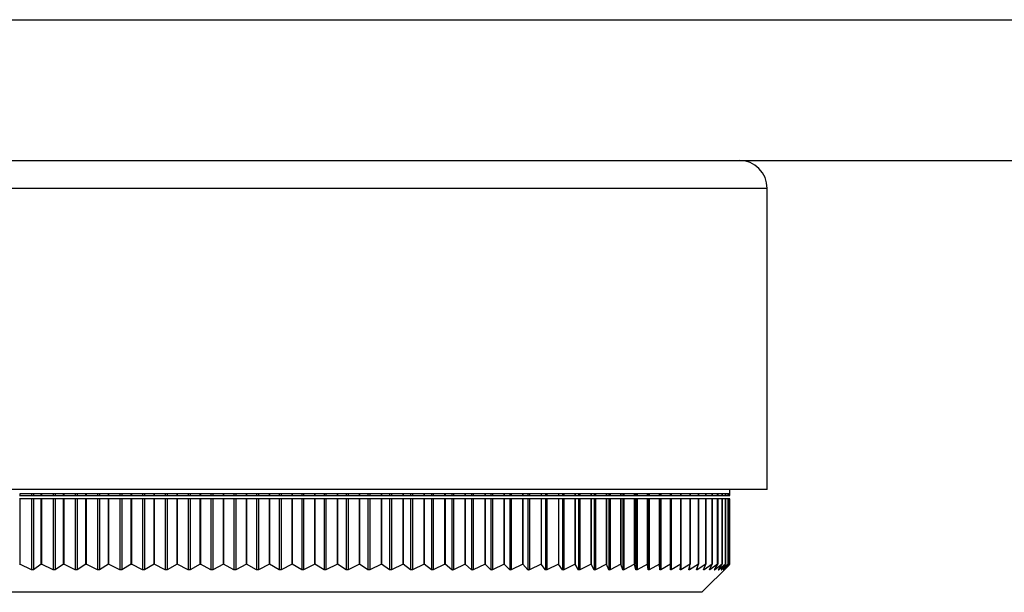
# Model space of a CAD drawing. Header units: millimetres. Extents: x 243 to 1086, y 477 to 680.
# Tile 11 of 23: x 633 to 668, y 477 to 497. Entities that reach past the tile are written whole.
import ezdxf

# ---------------------------------------------------------------- set-up
doc = ezdxf.new("R2010")
doc.units = ezdxf.units.MM

msp = doc.modelspace()

# ---------------------------------------------------------------- linework, layer by layer
at = {"color": 7, "linetype": 'Continuous', "lineweight": 25}
for p, q in [((419.145, 496.957), (699.145, 496.957)), ((622.989, 491.957), (655.3, 491.957)), ((655.3, 491.957), (699.145, 491.957)), ((659.145, 480.257), (659.145, 490.957)), ((659.145, 480.257), (619.145, 480.257)), ((657.82, 480.107), (657.82, 480.257)), ((632.564, 480.045), (632.575, 480.045)), ((632.575, 479.929), (632.564, 479.929)), ((633.339, 480.107), (632.575, 480.107)), ((632.575, 480.107), (632.575, 480.045)), ((632.575, 480.045), (632.991, 480.045)), ((632.575, 479.929), (632.575, 477.607)), ((632.991, 479.929), (632.575, 479.929)), ((632.991, 480.107), (632.991, 480.045)), ((632.991, 480.045), (633.057, 480.045)), ((632.991, 479.929), (632.991, 477.411)), ((633.057, 479.929), (632.991, 479.929)), ((633.057, 480.107), (633.057, 480.045)), ((633.057, 480.045), (633.339, 480.045)), ((633.057, 479.929), (633.057, 477.411)), ((633.339, 479.929), (633.057, 479.929)), ((633.339, 480.045), (633.339, 480.107)), ((633.339, 480.045), (633.349, 480.045)), ((633.339, 477.607), (633.339, 479.929)), ((633.349, 479.929), (633.339, 479.929)), ((634.125, 480.107), (633.349, 480.107)), ((633.349, 480.107), (633.349, 480.045)), ((633.349, 480.045), (633.762, 480.045)), ((633.349, 479.929), (633.349, 477.607)), ((633.762, 479.929), (633.349, 479.929)), ((633.762, 480.107), (633.762, 480.045)), ((633.762, 480.045), (633.829, 480.045)), ((633.762, 479.929), (633.762, 477.41)), ((633.829, 479.929), (633.762, 479.929)), ((633.829, 480.107), (633.829, 480.045)), ((633.829, 480.045), (634.125, 480.045)), ((633.829, 479.929), (633.829, 477.411)), ((634.125, 479.929), (633.829, 479.929)), ((634.125, 480.045), (634.125, 480.107)), ((634.125, 480.045), (634.134, 480.045)), ((634.125, 477.607), (634.125, 479.929)), ((634.134, 479.929), (634.125, 479.929)), ((634.92, 480.107), (634.134, 480.107)), ((634.134, 480.107), (634.134, 480.045)), ((634.134, 480.045), (634.544, 480.045)), ((634.134, 479.929), (634.134, 477.607)), ((634.544, 479.929), (634.134, 479.929)), ((634.544, 480.107), (634.544, 480.045)), ((634.544, 480.045), (634.612, 480.045)), ((634.544, 479.929), (634.544, 477.41)), ((634.612, 479.929), (634.544, 479.929)), ((634.612, 480.107), (634.612, 480.045)), ((634.612, 480.045), (634.92, 480.045)), ((634.612, 479.929), (634.612, 477.41)), ((634.92, 479.929), (634.612, 479.929)), ((634.92, 480.045), (634.92, 480.107)), ((634.92, 480.045), (634.929, 480.045)), ((634.92, 477.607), (634.92, 479.929)), ((634.929, 479.929), (634.92, 479.929)), ((635.724, 480.107), (634.929, 480.107)), ((634.929, 480.107), (634.929, 480.045)), ((634.929, 480.045), (635.335, 480.045)), ((634.929, 479.929), (634.929, 477.607)), ((635.335, 479.929), (634.929, 479.929)), ((635.335, 480.107), (635.335, 480.045)), ((635.335, 480.045), (635.403, 480.045)), ((635.335, 479.929), (635.335, 477.41)), ((635.403, 479.929), (635.335, 479.929)), ((635.403, 480.107), (635.403, 480.045)), ((635.403, 480.045), (635.724, 480.045)), ((635.403, 479.929), (635.403, 477.41)), ((635.724, 479.929), (635.403, 479.929)), ((635.724, 480.045), (635.724, 480.107)), ((635.724, 480.045), (635.732, 480.045)), ((635.724, 477.607), (635.724, 479.929)), ((635.732, 479.929), (635.724, 479.929)), ((636.534, 480.107), (635.732, 480.107)), ((635.732, 480.107), (635.732, 480.045)), ((635.732, 480.045), (636.133, 480.045)), ((635.732, 479.929), (635.732, 477.607)), ((636.133, 479.929), (635.732, 479.929)), ((636.133, 480.107), (636.133, 480.045)), ((636.133, 480.045), (636.202, 480.045)), ((636.133, 479.929), (636.133, 477.41)), ((636.202, 479.929), (636.133, 479.929)), ((636.202, 480.107), (636.202, 480.045)), ((636.202, 480.045), (636.534, 480.045)), ((636.202, 479.929), (636.202, 477.41)), ((636.534, 479.929), (636.202, 479.929)), ((636.534, 480.045), (636.534, 480.107)), ((636.534, 480.045), (636.542, 480.045)), ((636.534, 477.607), (636.534, 479.929)), ((636.542, 479.929), (636.534, 479.929)), ((637.349, 480.107), (636.542, 480.107)), ((636.542, 480.107), (636.542, 480.045)), ((636.542, 480.045), (636.937, 480.045)), ((636.542, 479.929), (636.542, 477.607)), ((636.937, 479.929), (636.542, 479.929)), ((636.937, 480.107), (636.937, 480.045)), ((636.937, 480.045), (637.006, 480.045)), ((636.937, 479.929), (636.937, 477.409)), ((637.006, 479.929), (636.937, 479.929)), ((637.006, 480.107), (637.006, 480.045)), ((637.006, 480.045), (637.349, 480.045)), ((637.006, 479.929), (637.006, 477.41)), ((637.349, 479.929), (637.006, 479.929)), ((637.349, 480.045), (637.349, 480.107)), ((637.349, 480.045), (637.356, 480.045)), ((637.349, 477.607), (637.349, 479.929)), ((637.356, 479.929), (637.349, 479.929)), ((638.168, 480.107), (637.356, 480.107)), ((637.356, 480.107), (637.356, 480.045)), ((637.356, 480.045), (637.745, 480.045)), ((637.356, 479.929), (637.356, 477.607)), ((637.745, 479.929), (637.356, 479.929)), ((637.745, 480.107), (637.745, 480.045)), ((637.745, 480.045), (637.815, 480.045)), ((637.745, 479.929), (637.745, 477.409)), ((637.815, 479.929), (637.745, 479.929)), ((637.815, 480.107), (637.815, 480.045)), ((637.815, 480.045), (638.168, 480.045)), ((637.815, 479.929), (637.815, 477.41)), ((638.168, 479.929), (637.815, 479.929)), ((638.168, 480.045), (638.168, 480.107)), ((638.168, 480.045), (638.174, 480.045)), ((638.168, 477.607), (638.168, 479.929)), ((638.174, 479.929), (638.168, 479.929)), ((638.989, 480.107), (638.174, 480.107)), ((638.174, 480.107), (638.174, 480.045)), ((638.174, 480.045), (638.556, 480.045)), ((638.174, 479.929), (638.174, 477.607)), ((638.556, 479.929), (638.174, 479.929)), ((638.556, 480.107), (638.556, 480.045)), ((638.556, 480.045), (638.626, 480.045)), ((638.556, 479.929), (638.556, 477.409)), ((638.626, 479.929), (638.556, 479.929)), ((638.626, 480.107), (638.626, 480.045)), ((638.626, 480.045), (638.989, 480.045)), ((638.626, 479.929), (638.626, 477.409)), ((638.989, 479.929), (638.626, 479.929)), ((638.989, 480.045), (638.989, 480.107)), ((638.989, 480.045), (638.994, 480.045)), ((638.989, 477.607), (638.989, 479.929)), ((638.994, 479.929), (638.989, 479.929)), ((639.81, 480.107), (638.994, 480.107)), ((638.994, 480.107), (638.994, 480.045)), ((638.994, 480.045), (639.368, 480.045)), ((638.994, 479.929), (638.994, 477.607)), ((639.368, 479.929), (638.994, 479.929)), ((639.368, 480.107), (639.368, 480.045)), ((639.368, 480.045), (639.438, 480.045)), ((639.368, 479.929), (639.368, 477.409)), ((639.438, 479.929), (639.368, 479.929)), ((639.438, 480.107), (639.438, 480.045)), ((639.438, 480.045), (639.81, 480.045)), ((639.438, 479.929), (639.438, 477.409)), ((639.81, 479.929), (639.438, 479.929)), ((639.81, 480.045), (639.81, 480.107)), ((639.81, 480.045), (639.815, 480.045)), ((639.81, 477.607), (639.81, 479.929)), ((639.815, 479.929), (639.81, 479.929)), ((640.629, 480.107), (639.815, 480.107)), ((639.815, 480.107), (639.815, 480.045)), ((639.815, 480.045), (640.179, 480.045)), ((639.815, 479.929), (639.815, 477.607)), ((640.179, 479.929), (639.815, 479.929)), ((640.179, 480.107), (640.179, 480.045)), ((640.179, 480.045), (640.249, 480.045)), ((640.179, 479.929), (640.179, 477.409)), ((640.249, 479.929), (640.179, 479.929)), ((640.249, 480.107), (640.249, 480.045)), ((640.249, 480.045), (640.629, 480.045)), ((640.249, 479.929), (640.249, 477.409)), ((640.629, 479.929), (640.249, 479.929)), ((640.629, 480.045), (640.629, 480.107)), ((640.629, 480.045), (640.634, 480.045)), ((640.629, 477.607), (640.629, 479.929)), ((640.634, 479.929), (640.629, 479.929)), ((641.446, 480.107), (640.634, 480.107)), ((640.634, 480.107), (640.634, 480.045)), ((640.634, 480.045), (640.989, 480.045)), ((640.634, 479.929), (640.634, 477.607)), ((640.989, 479.929), (640.634, 479.929)), ((640.989, 480.107), (640.989, 480.045)), ((640.989, 480.045), (641.059, 480.045)), ((640.989, 479.929), (640.989, 477.409)), ((641.059, 479.929), (640.989, 479.929)), ((641.059, 480.107), (641.059, 480.045)), ((641.059, 480.045), (641.446, 480.045)), ((641.059, 479.929), (641.059, 477.409)), ((641.446, 479.929), (641.059, 479.929)), ((641.446, 480.045), (641.446, 480.107)), ((641.446, 480.045), (641.45, 480.045)), ((641.446, 477.607), (641.446, 479.929)), ((641.45, 479.929), (641.446, 479.929)), ((642.258, 480.107), (641.45, 480.107)), ((641.45, 480.107), (641.45, 480.045)), ((641.45, 480.045), (641.795, 480.045)), ((641.45, 479.929), (641.45, 477.607)), ((641.795, 479.929), (641.45, 479.929)), ((641.795, 480.107), (641.795, 480.045)), ((641.795, 480.045), (641.864, 480.045)), ((641.795, 479.929), (641.795, 477.408)), ((641.864, 479.929), (641.795, 479.929)), ((641.864, 480.107), (641.864, 480.045)), ((641.864, 480.045), (642.258, 480.045)), ((641.864, 479.929), (641.864, 477.409)), ((642.258, 479.929), (641.864, 479.929)), ((642.258, 480.045), (642.258, 480.107)), ((642.258, 480.045), (642.261, 480.045)), ((642.258, 477.607), (642.258, 479.929)), ((642.261, 479.929), (642.258, 479.929)), ((643.065, 480.107), (642.261, 480.107)), ((642.261, 480.107), (642.261, 480.045)), ((642.261, 480.045), (642.596, 480.045)), ((642.261, 479.929), (642.261, 477.607)), ((642.596, 479.929), (642.261, 479.929)), ((642.596, 480.107), (642.596, 480.045)), ((642.596, 480.045), (642.665, 480.045)), ((642.596, 479.929), (642.596, 477.408)), ((642.665, 479.929), (642.596, 479.929)), ((642.665, 480.107), (642.665, 480.045)), ((642.665, 480.045), (643.065, 480.045)), ((642.665, 479.929), (642.665, 477.409)), ((643.065, 479.929), (642.665, 479.929)), ((643.065, 480.045), (643.065, 480.107)), ((643.065, 480.045), (643.067, 480.045)), ((643.065, 477.607), (643.065, 479.929)), ((643.067, 479.929), (643.065, 479.929)), ((643.863, 480.107), (643.067, 480.107)), ((643.067, 480.107), (643.067, 480.045)), ((643.067, 480.045), (643.39, 480.045)), ((643.067, 479.929), (643.067, 477.607)), ((643.39, 479.929), (643.067, 479.929)), ((643.39, 480.107), (643.39, 480.045)), ((643.39, 480.045), (643.458, 480.045)), ((643.39, 479.929), (643.39, 477.408)), ((643.458, 479.929), (643.39, 479.929)), ((643.458, 480.107), (643.458, 480.045)), ((643.458, 480.045), (643.863, 480.045)), ((643.458, 479.929), (643.458, 477.408)), ((643.863, 479.929), (643.458, 479.929)), ((643.863, 480.045), (643.863, 480.107)), ((643.863, 480.045), (643.865, 480.045)), ((643.863, 477.607), (643.863, 479.929)), ((643.865, 479.929), (643.863, 479.929)), ((644.653, 480.107), (643.865, 480.107)), ((643.865, 480.107), (643.865, 480.045)), ((643.865, 480.045), (644.176, 480.045)), ((643.865, 479.929), (643.865, 477.607)), ((644.176, 479.929), (643.865, 479.929)), ((644.176, 480.107), (644.176, 480.045)), ((644.176, 480.045), (644.243, 480.045)), ((644.176, 479.929), (644.176, 477.408)), ((644.243, 479.929), (644.176, 479.929)), ((644.243, 480.107), (644.243, 480.045)), ((644.243, 480.045), (644.653, 480.045)), ((644.243, 479.929), (644.243, 477.408)), ((644.653, 479.929), (644.243, 479.929)), ((644.653, 480.045), (644.653, 480.107)), ((644.653, 480.045), (644.655, 480.045)), ((644.653, 477.607), (644.653, 479.929)), ((644.655, 479.929), (644.653, 479.929)), ((645.432, 480.107), (644.655, 480.107)), ((644.655, 480.107), (644.655, 480.045)), ((644.655, 480.045), (644.952, 480.045)), ((644.655, 479.929), (644.655, 477.607)), ((644.952, 479.929), (644.655, 479.929)), ((644.952, 480.107), (644.952, 480.045)), ((644.952, 480.045), (645.019, 480.045)), ((644.952, 479.929), (644.952, 477.408)), ((645.019, 479.929), (644.952, 479.929)), ((645.019, 480.107), (645.019, 480.045)), ((645.019, 480.045), (645.432, 480.045)), ((645.019, 479.929), (645.019, 477.408)), ((645.432, 479.929), (645.019, 479.929)), ((645.432, 480.045), (645.432, 480.107)), ((645.432, 480.045), (645.433, 480.045)), ((645.432, 477.607), (645.432, 479.929)), ((645.433, 479.929), (645.432, 479.929)), ((646.198, 480.107), (645.433, 480.107)), ((645.433, 480.107), (645.433, 480.045)), ((645.433, 480.045), (645.717, 480.045)), ((645.433, 479.929), (645.433, 477.607)), ((645.717, 479.929), (645.433, 479.929)), ((645.717, 480.107), (645.717, 480.045)), ((645.717, 480.045), (645.783, 480.045)), ((645.717, 479.929), (645.717, 477.408)), ((645.783, 479.929), (645.717, 479.929)), ((645.783, 480.107), (645.783, 480.045)), ((645.783, 480.045), (646.198, 480.045)), ((645.783, 479.929), (645.783, 477.408)), ((646.198, 479.929), (645.783, 479.929)), ((646.198, 480.045), (646.198, 480.107)), ((646.198, 480.045), (646.199, 480.045)), ((646.198, 477.607), (646.198, 479.929)), ((646.199, 479.929), (646.198, 479.929)), ((646.951, 480.107), (646.199, 480.107)), ((646.199, 480.107), (646.199, 480.045)), ((646.199, 480.045), (646.469, 480.045)), ((646.199, 479.929), (646.199, 477.607)), ((646.469, 479.929), (646.199, 479.929)), ((646.469, 480.107), (646.469, 480.045)), ((646.469, 480.045), (646.534, 480.045)), ((646.469, 479.929), (646.469, 477.408)), ((646.534, 479.929), (646.469, 479.929)), ((646.534, 480.107), (646.534, 480.045)), ((646.534, 480.045), (646.951, 480.045)), ((646.534, 479.929), (646.534, 477.408)), ((646.951, 479.929), (646.534, 479.929)), ((646.951, 480.045), (646.951, 480.107)), ((646.951, 480.045), (646.952, 480.045)), ((646.951, 477.607), (646.951, 479.929)), ((646.952, 479.929), (646.951, 479.929)), ((647.689, 480.107), (646.952, 480.107)), ((646.952, 480.107), (646.952, 480.045)), ((646.952, 480.045), (647.208, 480.045)), ((646.952, 479.929), (646.952, 477.607)), ((647.208, 479.929), (646.952, 479.929)), ((647.208, 480.107), (647.208, 480.045)), ((647.208, 480.045), (647.271, 480.045)), ((647.208, 479.929), (647.208, 477.408)), ((647.271, 479.929), (647.208, 479.929)), ((647.271, 480.107), (647.271, 480.045)), ((647.271, 480.045), (647.689, 480.045)), ((647.271, 479.929), (647.271, 477.408)), ((647.689, 479.929), (647.271, 479.929)), ((647.689, 480.045), (647.689, 480.107)), ((647.689, 480.045), (647.69, 480.045)), ((647.689, 477.607), (647.689, 479.929)), ((647.69, 479.929), (647.689, 479.929)), ((648.411, 480.107), (647.69, 480.107)), ((647.69, 480.107), (647.69, 480.045)), ((647.69, 480.045), (647.93, 480.045)), ((647.69, 479.929), (647.69, 477.607)), ((647.93, 479.929), (647.69, 479.929)), ((647.93, 480.107), (647.93, 480.045)), ((647.93, 480.045), (647.992, 480.045)), ((647.93, 479.929), (647.93, 477.408)), ((647.992, 479.929), (647.93, 479.929)), ((647.992, 480.107), (647.992, 480.045)), ((647.992, 480.045), (648.411, 480.045)), ((647.992, 479.929), (647.992, 477.408)), ((648.411, 479.929), (647.992, 479.929)), ((649.114, 480.107), (648.411, 480.107)), ((648.411, 480.107), (648.411, 480.045)), ((648.411, 480.045), (648.411, 480.107)), ((648.411, 480.045), (648.411, 480.045)), ((648.411, 480.045), (648.636, 480.045)), ((648.411, 477.607), (648.411, 479.929)), ((648.411, 479.929), (648.411, 477.607)), ((648.411, 479.929), (648.411, 479.929)), ((648.636, 479.929), (648.411, 479.929)), ((648.636, 480.107), (648.636, 480.045)), ((648.636, 480.045), (648.696, 480.045)), ((648.636, 479.929), (648.636, 477.408)), ((648.696, 479.929), (648.636, 479.929)), ((648.696, 480.107), (648.696, 480.045)), ((648.696, 480.045), (649.114, 480.045)), ((648.696, 479.929), (648.696, 477.408)), ((649.114, 479.929), (648.696, 479.929)), ((649.114, 480.045), (649.114, 480.107)), ((649.114, 480.045), (649.115, 480.045)), ((649.114, 477.607), (649.114, 479.929)), ((649.115, 479.929), (649.114, 479.929)), ((649.799, 480.107), (649.115, 480.107)), ((649.115, 480.107), (649.115, 480.045)), ((649.115, 480.045), (649.323, 480.045)), ((649.115, 479.929), (649.115, 477.607)), ((649.323, 479.929), (649.115, 479.929)), ((649.323, 480.107), (649.323, 480.045)), ((649.323, 480.045), (649.382, 480.045)), ((649.323, 479.929), (649.323, 477.408)), ((649.382, 479.929), (649.323, 479.929)), ((649.382, 480.107), (649.382, 480.045)), ((649.382, 480.045), (649.799, 480.045)), ((649.382, 479.929), (649.382, 477.408)), ((649.799, 479.929), (649.382, 479.929)), ((650.462, 480.107), (649.799, 480.107)), ((649.799, 480.107), (649.799, 480.045)), ((649.799, 480.045), (649.799, 480.107)), ((649.799, 480.045), (649.799, 480.045)), ((649.799, 480.045), (649.991, 480.045)), ((649.799, 477.607), (649.799, 479.929)), ((649.799, 479.929), (649.799, 477.607)), ((649.799, 479.929), (649.799, 479.929)), ((649.991, 479.929), (649.799, 479.929)), ((649.991, 480.107), (649.991, 480.045)), ((649.991, 480.045), (650.048, 480.045)), ((649.991, 479.929), (649.991, 477.408)), ((650.048, 479.929), (649.991, 479.929)), ((650.048, 480.107), (650.048, 480.045)), ((650.048, 480.045), (650.462, 480.045)), ((650.048, 479.929), (650.048, 477.408)), ((650.462, 479.929), (650.048, 479.929)), ((651.104, 480.107), (650.462, 480.107)), ((650.462, 480.107), (650.462, 480.045)), ((650.462, 480.045), (650.462, 480.107)), ((650.462, 480.045), (650.462, 480.045)), ((650.462, 480.045), (650.637, 480.045)), ((650.462, 477.607), (650.462, 479.929)), ((650.462, 479.929), (650.462, 477.607)), ((650.462, 479.929), (650.462, 479.929)), ((650.637, 479.929), (650.462, 479.929)), ((650.637, 480.107), (650.637, 480.045)), ((650.637, 480.045), (650.692, 480.045)), ((650.637, 479.929), (650.637, 477.408)), ((650.692, 479.929), (650.637, 479.929)), ((650.692, 480.107), (650.692, 480.045)), ((650.692, 480.045), (651.104, 480.045)), ((650.692, 479.929), (650.692, 477.408)), ((651.104, 479.929), (650.692, 479.929)), ((651.723, 480.107), (651.104, 480.107)), ((651.104, 480.107), (651.104, 480.045)), ((651.104, 480.045), (651.262, 480.045)), ((651.104, 479.929), (651.104, 477.607)), ((651.262, 479.929), (651.104, 479.929)), ((651.262, 480.107), (651.262, 480.045)), ((651.262, 480.045), (651.315, 480.045)), ((651.262, 479.929), (651.262, 477.408)), ((651.315, 479.929), (651.262, 479.929)), ((651.315, 480.107), (651.315, 480.045)), ((651.315, 480.045), (651.723, 480.045)), ((651.315, 479.929), (651.315, 477.408)), ((651.723, 479.929), (651.315, 479.929)), ((652.317, 480.107), (651.723, 480.107)), ((651.723, 480.107), (651.723, 480.045)), ((651.723, 480.045), (651.863, 480.045)), ((651.723, 479.929), (651.723, 477.607)), ((651.863, 479.929), (651.723, 479.929)), ((651.863, 480.107), (651.863, 480.045)), ((651.863, 480.045), (651.914, 480.045)), ((651.863, 479.929), (651.863, 477.408)), ((651.914, 479.929), (651.863, 479.929)), ((651.914, 480.107), (651.914, 480.045)), ((651.914, 480.045), (652.317, 480.045)), ((651.914, 479.929), (651.914, 477.408)), ((652.317, 479.929), (651.914, 479.929)), ((652.886, 480.107), (652.317, 480.107)), ((652.317, 480.107), (652.317, 480.045)), ((652.317, 480.045), (652.317, 480.107)), ((652.317, 480.045), (652.317, 480.045)), ((652.317, 480.045), (652.44, 480.045)), ((652.317, 477.607), (652.317, 479.929)), ((652.317, 479.929), (652.317, 477.607)), ((652.44, 479.929), (652.317, 479.929)), ((652.317, 479.929), (652.317, 479.929)), ((652.44, 480.107), (652.44, 480.045)), ((652.44, 480.045), (652.489, 480.045)), ((652.44, 479.929), (652.44, 477.408)), ((652.489, 479.929), (652.44, 479.929)), ((652.489, 480.107), (652.489, 480.045)), ((652.489, 480.045), (652.886, 480.045)), ((652.489, 479.929), (652.489, 477.408)), ((652.886, 479.929), (652.489, 479.929)), ((653.428, 480.107), (652.886, 480.107)), ((652.886, 480.107), (652.886, 480.045)), ((652.886, 480.045), (652.886, 480.107)), ((652.886, 480.045), (652.886, 480.045)), ((652.886, 480.045), (652.991, 480.045)), ((652.886, 477.607), (652.886, 479.929)), ((652.886, 479.929), (652.886, 477.607)), ((652.886, 479.929), (652.886, 479.929)), ((652.991, 479.929), (652.886, 479.929)), ((652.991, 480.107), (652.991, 480.045)), ((652.991, 480.045), (653.037, 480.045)), ((652.991, 479.929), (652.991, 477.408)), ((653.037, 479.929), (652.991, 479.929)), ((653.037, 480.107), (653.037, 480.045)), ((653.037, 480.045), (653.428, 480.045)), ((653.037, 479.929), (653.037, 477.408)), ((653.428, 479.929), (653.037, 479.929)), ((653.428, 480.045), (653.428, 480.107)), ((653.428, 480.045), (653.429, 480.045)), ((653.428, 477.607), (653.428, 479.929)), ((653.429, 479.929), (653.428, 479.929)), ((653.943, 480.107), (653.429, 480.107)), ((653.429, 480.107), (653.429, 480.045)), ((653.429, 480.045), (653.515, 480.045)), ((653.429, 479.929), (653.429, 477.607)), ((653.515, 479.929), (653.429, 479.929)), ((653.515, 480.107), (653.515, 480.045)), ((653.515, 480.045), (653.559, 480.045)), ((653.515, 479.929), (653.515, 477.408)), ((653.559, 479.929), (653.515, 479.929)), ((653.559, 480.107), (653.559, 480.045)), ((653.559, 480.045), (653.943, 480.045)), ((653.559, 479.929), (653.559, 477.408)), ((653.943, 479.929), (653.559, 479.929)), ((654.429, 480.107), (653.943, 480.107)), ((653.943, 480.107), (653.943, 480.045)), ((653.943, 480.045), (653.943, 480.107)), ((653.943, 480.045), (653.943, 480.045)), ((653.943, 480.045), (654.011, 480.045)), ((653.943, 477.607), (653.943, 479.929)), ((653.943, 479.929), (653.943, 477.607)), ((653.943, 479.929), (653.943, 479.929)), ((654.011, 479.929), (653.943, 479.929)), ((654.011, 480.107), (654.011, 480.045)), ((654.011, 480.045), (654.053, 480.045)), ((654.011, 479.929), (654.011, 477.408)), ((654.053, 479.929), (654.011, 479.929)), ((654.053, 480.107), (654.053, 480.045)), ((654.053, 480.045), (654.429, 480.045)), ((654.053, 479.929), (654.053, 477.408)), ((654.429, 479.929), (654.053, 479.929)), ((654.429, 480.045), (654.429, 480.107)), ((654.429, 480.045), (654.43, 480.045)), ((654.429, 477.607), (654.429, 479.929)), ((654.43, 479.929), (654.429, 479.929)), ((654.886, 480.107), (654.43, 480.107)), ((654.43, 480.107), (654.43, 480.045)), ((654.43, 480.045), (654.479, 480.045)), ((654.43, 479.929), (654.43, 477.607)), ((654.479, 479.929), (654.43, 479.929)), ((654.479, 480.107), (654.479, 480.045)), ((654.479, 480.045), (654.518, 480.045)), ((654.479, 479.929), (654.479, 477.408)), ((654.518, 479.929), (654.479, 479.929)), ((654.518, 480.107), (654.518, 480.045)), ((654.518, 480.045), (654.886, 480.045)), ((654.518, 479.929), (654.518, 477.408)), ((654.886, 479.929), (654.518, 479.929)), ((655.312, 480.107), (654.886, 480.107)), ((654.886, 480.107), (654.886, 480.045)), ((654.886, 480.045), (654.886, 480.107)), ((654.886, 480.045), (654.886, 480.045)), ((654.886, 480.045), (654.917, 480.045)), ((654.886, 477.607), (654.886, 479.929)), ((654.886, 479.929), (654.886, 477.607)), ((654.886, 479.929), (654.886, 479.929)), ((654.917, 479.929), (654.886, 479.929)), ((654.917, 480.107), (654.917, 480.045)), ((654.917, 480.045), (654.954, 480.045)), ((654.917, 479.929), (654.917, 477.408)), ((654.954, 479.929), (654.917, 479.929)), ((654.954, 480.107), (654.954, 480.045)), ((654.954, 480.045), (655.312, 480.045)), ((654.954, 479.929), (654.954, 477.408)), ((655.312, 479.929), (654.954, 479.929)), ((655.312, 480.045), (655.312, 480.107)), ((655.312, 480.045), (655.313, 480.045)), ((655.312, 477.607), (655.312, 479.929)), ((655.313, 479.929), (655.312, 479.929)), ((655.707, 480.107), (655.313, 480.107)), ((655.313, 480.107), (655.313, 480.045)), ((655.313, 480.045), (655.325, 480.045)), ((655.313, 479.929), (655.313, 477.607)), ((655.325, 479.929), (655.313, 479.929)), ((655.325, 480.107), (655.325, 480.045)), ((655.325, 480.045), (655.359, 480.045)), ((655.325, 479.929), (655.325, 477.408)), ((655.359, 479.929), (655.325, 479.929)), ((655.359, 480.107), (655.359, 480.045)), ((655.359, 480.045), (655.707, 480.045)), ((655.359, 479.929), (655.359, 477.408)), ((655.707, 479.929), (655.359, 479.929)), ((655.707, 480.045), (655.707, 480.107)), ((655.707, 480.045), (655.708, 480.045)), ((655.707, 477.607), (655.707, 479.929)), ((655.708, 479.929), (655.707, 479.929)), ((656.07, 480.107), (655.708, 480.107)), ((655.708, 480.107), (655.708, 480.045)), ((655.708, 480.045), (655.732, 480.045)), ((655.708, 479.929), (655.708, 477.607)), ((655.732, 479.929), (655.708, 479.929)), ((655.732, 480.107), (655.732, 480.045)), ((655.732, 480.045), (656.07, 480.045)), ((655.732, 479.929), (655.732, 477.408)), ((656.07, 479.929), (655.732, 479.929)), ((656.07, 480.045), (656.07, 480.107)), ((656.07, 480.045), (656.071, 480.045)), ((656.07, 477.607), (656.07, 479.929)), ((656.071, 479.929), (656.07, 479.929)), ((656.401, 480.107), (656.071, 480.107)), ((656.071, 480.107), (656.071, 480.045)), ((656.071, 480.045), (656.074, 480.045)), ((656.071, 479.929), (656.071, 477.607)), ((656.074, 479.929), (656.071, 479.929)), ((656.074, 480.107), (656.074, 480.045)), ((656.074, 480.045), (656.401, 480.045)), ((656.074, 479.929), (656.074, 477.408)), ((656.401, 479.929), (656.074, 479.929)), ((656.698, 480.107), (656.401, 480.107)), ((656.401, 480.107), (656.401, 480.045)), ((656.401, 480.045), (656.401, 480.107)), ((656.401, 480.045), (656.401, 480.045)), ((656.401, 480.045), (656.698, 480.045)), ((656.401, 477.607), (656.401, 479.929)), ((656.401, 479.929), (656.401, 477.607)), ((656.401, 479.929), (656.401, 479.929)), ((656.698, 479.929), (656.401, 479.929)), ((656.961, 480.107), (656.698, 480.107)), ((656.698, 480.107), (656.698, 480.045)), ((656.698, 480.045), (656.698, 480.107)), ((656.698, 480.045), (656.698, 480.045)), ((656.698, 480.045), (656.961, 480.045)), ((656.698, 477.607), (656.698, 479.929)), ((656.698, 479.929), (656.698, 477.607)), ((656.698, 479.929), (656.698, 479.929)), ((656.961, 479.929), (656.698, 479.929)), ((656.961, 480.045), (656.961, 480.107)), ((656.961, 480.045), (656.962, 480.045)), ((656.961, 477.607), (656.961, 479.929)), ((656.962, 479.929), (656.961, 479.929)), ((657.189, 480.107), (656.962, 480.107)), ((656.962, 480.107), (656.962, 480.045)), ((656.962, 480.045), (657.189, 480.045)), ((656.962, 479.929), (656.962, 477.607)), ((657.189, 479.929), (656.962, 479.929)), ((657.189, 480.045), (657.189, 480.107)), ((657.189, 480.045), (657.19, 480.045)), ((657.189, 477.607), (657.189, 479.929)), ((657.19, 479.929), (657.189, 479.929)), ((657.383, 480.107), (657.19, 480.107)), ((657.19, 480.107), (657.19, 480.045)), ((657.19, 480.045), (657.383, 480.045)), ((657.19, 479.929), (657.19, 477.607)), ((657.383, 479.929), (657.19, 479.929)), ((657.383, 480.045), (657.383, 480.107)), ((657.383, 480.045), (657.384, 480.045)), ((657.383, 477.607), (657.383, 479.929)), ((657.384, 479.929), (657.383, 479.929)), ((657.542, 480.107), (657.384, 480.107)), ((657.384, 480.107), (657.384, 480.045)), ((657.384, 480.045), (657.542, 480.045)), ((657.384, 479.929), (657.384, 477.607)), ((657.542, 479.929), (657.384, 479.929)), ((657.542, 480.045), (657.542, 480.107)), ((657.542, 480.045), (657.543, 480.045)), ((657.542, 477.607), (657.542, 479.929)), ((657.543, 479.929), (657.542, 479.929)), ((657.665, 480.107), (657.543, 480.107)), ((657.543, 480.107), (657.543, 480.045)), ((657.543, 480.045), (657.665, 480.045)), ((657.543, 479.929), (657.543, 477.607)), ((657.665, 479.929), (657.543, 479.929)), ((657.665, 480.045), (657.665, 480.107)), ((657.665, 480.045), (657.666, 480.045)), ((657.665, 477.607), (657.665, 479.929)), ((657.666, 479.929), (657.665, 479.929)), ((657.753, 480.107), (657.666, 480.107)), ((657.666, 480.107), (657.666, 480.045)), ((657.666, 480.045), (657.753, 480.045)), ((657.666, 479.929), (657.666, 477.607)), ((657.753, 479.929), (657.666, 479.929)), ((657.804, 480.107), (657.753, 480.107)), ((657.753, 480.107), (657.753, 480.045)), ((657.753, 480.045), (657.753, 480.107)), ((657.753, 480.045), (657.753, 480.045)), ((657.753, 480.045), (657.804, 480.045)), ((657.753, 477.607), (657.753, 479.929)), ((657.753, 479.929), (657.753, 477.607)), ((657.753, 479.929), (657.753, 479.929)), ((657.804, 479.929), (657.753, 479.929)), ((657.804, 480.107), (657.82, 480.107)), ((657.804, 480.107), (657.804, 480.045)), ((657.804, 480.045), (657.804, 480.107)), ((657.804, 480.045), (657.804, 480.045)), ((657.804, 480.045), (657.82, 480.045)), ((657.804, 477.607), (657.804, 479.929)), ((657.804, 479.929), (657.804, 477.607)), ((657.804, 479.929), (657.804, 479.929)), ((657.82, 479.929), (657.804, 479.929)), ((657.82, 480.045), (657.82, 480.107)), ((657.82, 477.607), (657.82, 479.929)), ((632.564, 477.607), (632.575, 477.607)), ((632.991, 477.411), (632.575, 477.607)), ((633.339, 477.607), (633.057, 477.411)), ((633.339, 477.607), (633.349, 477.607)), ((633.762, 477.41), (633.349, 477.607)), ((634.125, 477.607), (633.829, 477.411)), ((634.125, 477.607), (634.134, 477.607)), ((634.544, 477.41), (634.134, 477.607)), ((634.92, 477.607), (634.612, 477.41)), ((634.92, 477.607), (634.929, 477.607)), ((635.335, 477.41), (634.929, 477.607)), ((635.724, 477.607), (635.403, 477.41)), ((635.724, 477.607), (635.732, 477.607)), ((636.133, 477.41), (635.732, 477.607)), ((636.534, 477.607), (636.202, 477.41)), ((636.534, 477.607), (636.542, 477.607)), ((636.937, 477.409), (636.542, 477.607)), ((637.349, 477.607), (637.006, 477.41)), ((637.349, 477.607), (637.356, 477.607)), ((637.745, 477.409), (637.356, 477.607)), ((638.168, 477.607), (637.815, 477.41)), ((638.168, 477.607), (638.174, 477.607)), ((638.556, 477.409), (638.174, 477.607)), ((638.989, 477.607), (638.626, 477.409)), ((638.989, 477.607), (638.994, 477.607)), ((639.368, 477.409), (638.994, 477.607)), ((639.81, 477.607), (639.438, 477.409)), ((639.81, 477.607), (639.815, 477.607)), ((640.179, 477.409), (639.815, 477.607)), ((640.629, 477.607), (640.249, 477.409)), ((640.629, 477.607), (640.634, 477.607)), ((640.989, 477.409), (640.634, 477.607)), ((641.446, 477.607), (641.059, 477.409)), ((641.446, 477.607), (641.45, 477.607)), ((641.795, 477.408), (641.45, 477.607)), ((642.258, 477.607), (641.864, 477.409)), ((642.258, 477.607), (642.261, 477.607)), ((642.596, 477.408), (642.261, 477.607)), ((643.065, 477.607), (642.665, 477.409)), ((643.065, 477.607), (643.067, 477.607)), ((643.39, 477.408), (643.067, 477.607)), ((643.863, 477.607), (643.458, 477.408)), ((643.863, 477.607), (643.865, 477.607)), ((644.176, 477.408), (643.865, 477.607)), ((644.653, 477.607), (644.243, 477.408)), ((644.653, 477.607), (644.655, 477.607)), ((644.952, 477.408), (644.655, 477.607)), ((645.432, 477.607), (645.019, 477.408)), ((645.432, 477.607), (645.433, 477.607)), ((645.717, 477.408), (645.433, 477.607)), ((646.198, 477.607), (645.783, 477.408)), ((646.198, 477.607), (646.199, 477.607)), ((646.469, 477.408), (646.199, 477.607)), ((646.951, 477.607), (646.534, 477.408)), ((646.951, 477.607), (646.952, 477.607)), ((647.208, 477.408), (646.952, 477.607)), ((647.689, 477.607), (647.271, 477.408)), ((647.689, 477.607), (647.69, 477.607)), ((647.93, 477.408), (647.69, 477.607)), ((648.411, 477.607), (647.992, 477.408)), ((648.411, 477.607), (648.411, 477.607)), ((648.636, 477.408), (648.411, 477.607)), ((649.114, 477.607), (648.696, 477.408)), ((649.114, 477.607), (649.115, 477.607)), ((649.323, 477.408), (649.115, 477.607)), ((649.799, 477.607), (649.382, 477.408)), ((649.799, 477.607), (649.799, 477.607)), ((649.991, 477.408), (649.799, 477.607)), ((650.462, 477.607), (650.048, 477.408)), ((650.637, 477.408), (650.462, 477.607)), ((651.104, 477.607), (650.692, 477.408)), ((651.262, 477.408), (651.104, 477.607)), ((651.723, 477.607), (651.315, 477.408)), ((651.863, 477.408), (651.723, 477.607)), ((652.317, 477.607), (651.914, 477.408)), ((652.44, 477.408), (652.317, 477.607)), ((652.886, 477.607), (652.489, 477.408)), ((652.886, 477.607), (652.886, 477.607)), ((652.991, 477.408), (652.886, 477.607)), ((653.428, 477.607), (653.037, 477.408)), ((653.428, 477.607), (653.429, 477.607)), ((653.515, 477.408), (653.429, 477.607)), ((653.943, 477.607), (653.559, 477.408)), ((653.943, 477.607), (653.943, 477.607)), ((654.011, 477.408), (653.943, 477.607)), ((654.429, 477.607), (654.053, 477.408)), ((654.429, 477.607), (654.43, 477.607)), ((654.479, 477.408), (654.43, 477.607)), ((654.886, 477.607), (654.518, 477.408)), ((654.886, 477.607), (654.886, 477.607)), ((654.917, 477.408), (654.886, 477.607)), ((655.312, 477.607), (654.954, 477.408)), ((655.312, 477.607), (655.313, 477.607)), ((655.325, 477.408), (655.313, 477.607)), ((655.707, 477.607), (655.359, 477.408)), ((655.701, 477.408), (655.708, 477.607)), ((655.707, 477.607), (655.708, 477.607)), ((656.07, 477.607), (655.732, 477.408)), ((656.046, 477.408), (656.071, 477.607)), ((656.07, 477.607), (656.071, 477.607)), ((656.401, 477.607), (656.074, 477.408)), ((656.357, 477.408), (656.401, 477.607)), ((656.698, 477.607), (656.383, 477.408)), ((656.401, 477.607), (656.401, 477.607)), ((656.636, 477.408), (656.698, 477.607)), ((656.961, 477.607), (656.659, 477.409)), ((656.698, 477.607), (656.698, 477.607)), ((656.82, 476.607), (657.789, 477.576)), ((656.881, 477.408), (656.962, 477.607)), ((657.189, 477.607), (656.901, 477.409)), ((656.961, 477.607), (656.962, 477.607)), ((657.091, 477.409), (657.19, 477.607)), ((657.383, 477.607), (657.108, 477.409)), ((657.189, 477.607), (657.19, 477.607)), ((657.267, 477.409), (657.384, 477.607)), ((657.542, 477.607), (657.281, 477.409)), ((657.383, 477.607), (657.384, 477.607)), ((657.408, 477.409), (657.543, 477.607)), ((657.665, 477.607), (657.419, 477.409)), ((657.514, 477.409), (657.666, 477.607)), ((657.753, 477.607), (657.522, 477.409)), ((657.542, 477.607), (657.543, 477.607)), ((657.584, 477.409), (657.753, 477.607)), ((657.804, 477.607), (657.589, 477.41)), ((657.619, 477.409), (657.804, 477.607)), ((657.82, 477.607), (657.62, 477.41)), ((657.665, 477.607), (657.666, 477.607)), ((657.753, 477.607), (657.753, 477.607)), ((657.804, 477.607), (657.804, 477.607)), ((650.762, 476.607), (621.47, 476.607)), ((656.82, 476.607), (650.762, 476.607))]:
    msp.add_line(p, q, dxfattribs=at)
at = {"color": 8, "linetype": 'Continuous', "lineweight": 25}
for p, q in [((659.145, 490.957), (619.145, 490.957)), ((656.383, 477.524), (656.383, 477.408)), ((656.659, 477.48), (656.659, 477.409)), ((656.901, 477.457), (656.901, 477.409)), ((657.108, 477.442), (657.108, 477.409)), ((657.281, 477.432), (657.281, 477.409)), ((657.419, 477.425), (657.419, 477.409)), ((657.522, 477.419), (657.522, 477.409)), ((657.589, 477.415), (657.589, 477.41))]:
    msp.add_line(p, q, dxfattribs=at)
at = {"color": 7, "linetype": 'Continuous', "lineweight": 25}
msp.add_arc((658.145, 490.957), 1, 0, 90, dxfattribs=at)
for points, knots in [([(633.057, 477.411), (633.052, 477.408), (633.043, 477.403), (633.025, 477.401), (633.007, 477.404), (632.996, 477.408), (632.991, 477.411)], [0, 0, 0, 0, 0.263972, 0.530752, 0.77713, 1, 1, 1, 1]), ([(633.829, 477.411), (633.825, 477.408), (633.815, 477.403), (633.797, 477.401), (633.778, 477.404), (633.767, 477.408), (633.762, 477.41)], [0, 0, 0, 0, 0.26397, 0.530752, 0.77713, 1, 1, 1, 1]), ([(634.612, 477.41), (634.607, 477.408), (634.597, 477.403), (634.579, 477.401), (634.56, 477.404), (634.549, 477.408), (634.544, 477.41)], [0, 0, 0, 0, 0.263966, 0.53075, 0.777129, 1, 1, 1, 1]), ([(635.403, 477.41), (635.398, 477.408), (635.388, 477.403), (635.369, 477.401), (635.351, 477.403), (635.34, 477.408), (635.335, 477.41)], [0, 0, 0, 0, 0.263959, 0.530746, 0.777127, 1, 1, 1, 1]), ([(636.202, 477.41), (636.197, 477.407), (636.187, 477.402), (636.167, 477.4), (636.149, 477.403), (636.138, 477.408), (636.133, 477.41)], [0, 0, 0, 0, 0.26395, 0.53074, 0.777122, 1, 1, 1, 1]), ([(637.006, 477.41), (637.001, 477.407), (636.99, 477.402), (636.971, 477.4), (636.952, 477.403), (636.942, 477.407), (636.937, 477.409)], [0, 0, 0, 0, 0.263938, 0.530732, 0.777116, 1, 1, 1, 1]), ([(637.815, 477.41), (637.809, 477.407), (637.798, 477.402), (637.779, 477.4), (637.76, 477.403), (637.75, 477.407), (637.745, 477.409)], [0, 0, 0, 0, 0.263924, 0.530722, 0.777107, 1, 1, 1, 1]), ([(638.626, 477.409), (638.62, 477.407), (638.609, 477.402), (638.589, 477.4), (638.571, 477.403), (638.561, 477.407), (638.556, 477.409)], [0, 0, 0, 0, 0.263906, 0.530709, 0.777097, 1, 1, 1, 1]), ([(639.438, 477.409), (639.432, 477.407), (639.421, 477.402), (639.401, 477.4), (639.382, 477.402), (639.373, 477.407), (639.368, 477.409)], [0, 0, 0, 0, 0.263886, 0.530694, 0.777084, 1, 1, 1, 1]), ([(640.249, 477.409), (640.244, 477.407), (640.232, 477.402), (640.212, 477.4), (640.194, 477.402), (640.184, 477.407), (640.179, 477.409)], [0, 0, 0, 0, 0.263862, 0.530676, 0.777069, 1, 1, 1, 1]), ([(641.059, 477.409), (641.053, 477.406), (641.041, 477.401), (641.021, 477.399), (641.003, 477.402), (640.993, 477.406), (640.989, 477.409)], [0, 0, 0, 0, 0.263834, 0.530656, 0.777051, 1, 1, 1, 1]), ([(641.864, 477.409), (641.858, 477.406), (641.846, 477.401), (641.826, 477.399), (641.808, 477.402), (641.799, 477.406), (641.795, 477.408)], [0, 0, 0, 0, 0.2638025, 0.5306316, 0.7770306, 1, 1, 1, 1]), ([(642.665, 477.409), (642.659, 477.406), (642.646, 477.401), (642.627, 477.399), (642.609, 477.402), (642.6, 477.406), (642.596, 477.408)], [0, 0, 0, 0, 0.263766, 0.530604, 0.777007, 1, 1, 1, 1]), ([(643.458, 477.408), (643.452, 477.406), (643.44, 477.401), (643.42, 477.399), (643.403, 477.402), (643.394, 477.406), (643.39, 477.408)], [0, 0, 0, 0, 0.263725, 0.530572, 0.776979, 1, 1, 1, 1]), ([(644.243, 477.408), (644.237, 477.406), (644.225, 477.401), (644.205, 477.399), (644.188, 477.402), (644.18, 477.406), (644.176, 477.408)], [0, 0, 0, 0, 0.263678, 0.530536, 0.776947, 1, 1, 1, 1]), ([(645.019, 477.408), (645.012, 477.406), (645, 477.401), (644.981, 477.399), (644.964, 477.401), (644.956, 477.406), (644.952, 477.408)], [0, 0, 0, 0, 0.263625, 0.530494, 0.77691, 1, 1, 1, 1]), ([(645.783, 477.408), (645.776, 477.406), (645.764, 477.401), (645.745, 477.399), (645.728, 477.401), (645.721, 477.406), (645.717, 477.408)], [0, 0, 0, 0, 0.263564, 0.530446, 0.776868, 1, 1, 1, 1]), ([(646.534, 477.408), (646.528, 477.406), (646.515, 477.401), (646.496, 477.399), (646.48, 477.401), (646.473, 477.406), (646.469, 477.408)], [0, 0, 0, 0, 0.263476, 0.530376, 0.776805, 1, 1, 1, 1]), ([(647.271, 477.408), (647.264, 477.405), (647.252, 477.4), (647.233, 477.399), (647.218, 477.401), (647.211, 477.406), (647.208, 477.408)], [0, 0, 0, 0, 0.263552, 0.530441, 0.776866, 1, 1, 1, 1]), ([(647.992, 477.408), (647.986, 477.405), (647.973, 477.4), (647.955, 477.398), (647.94, 477.401), (647.933, 477.406), (647.93, 477.408)], [0, 0, 0, 0, 0.263619, 0.530499, 0.77692, 1, 1, 1, 1]), ([(648.696, 477.408), (648.69, 477.405), (648.678, 477.4), (648.66, 477.398), (648.645, 477.401), (648.639, 477.405), (648.636, 477.408)], [0, 0, 0, 0, 0.263678, 0.530551, 0.776969, 1, 1, 1, 1]), ([(649.382, 477.408), (649.376, 477.405), (649.363, 477.4), (649.346, 477.398), (649.332, 477.401), (649.326, 477.405), (649.323, 477.408)], [0, 0, 0, 0, 0.263731, 0.530597, 0.777013, 1, 1, 1, 1]), ([(650.048, 477.408), (650.042, 477.405), (650.029, 477.4), (650.012, 477.398), (649.999, 477.401), (649.993, 477.405), (649.991, 477.408)], [0, 0, 0, 0, 0.2637777, 0.5306389, 0.7770517, 1, 1, 1, 1]), ([(650.692, 477.408), (650.686, 477.405), (650.674, 477.4), (650.658, 477.398), (650.645, 477.401), (650.64, 477.405), (650.637, 477.408)], [0, 0, 0, 0, 0.263819, 0.530676, 0.777087, 1, 1, 1, 1]), ([(651.315, 477.408), (651.309, 477.405), (651.297, 477.4), (651.281, 477.398), (651.269, 477.401), (651.264, 477.405), (651.262, 477.408)], [0, 0, 0, 0, 0.263856, 0.530709, 0.777119, 1, 1, 1, 1]), ([(651.914, 477.408), (651.908, 477.405), (651.897, 477.4), (651.881, 477.398), (651.869, 477.401), (651.865, 477.405), (651.863, 477.408)], [0, 0, 0, 0, 0.2638888, 0.5307391, 0.7771472, 1, 1, 1, 1]), ([(652.489, 477.408), (652.483, 477.405), (652.471, 477.4), (652.456, 477.398), (652.445, 477.401), (652.441, 477.405), (652.44, 477.408)], [0, 0, 0, 0, 0.263918, 0.530766, 0.777173, 1, 1, 1, 1]), ([(653.037, 477.408), (653.032, 477.405), (653.02, 477.4), (653.006, 477.398), (652.995, 477.401), (652.992, 477.405), (652.991, 477.408)], [0, 0, 0, 0, 0.263943, 0.530789, 0.777196, 1, 1, 1, 1]), ([(653.559, 477.408), (653.553, 477.405), (653.542, 477.4), (653.528, 477.398), (653.519, 477.401), (653.516, 477.405), (653.515, 477.408)], [0, 0, 0, 0, 0.2639648, 0.5308102, 0.7772162, 1, 1, 1, 1]), ([(654.053, 477.408), (654.048, 477.405), (654.037, 477.4), (654.024, 477.398), (654.015, 477.401), (654.012, 477.406), (654.011, 477.408)], [0, 0, 0, 0, 0.263984, 0.530829, 0.777234, 1, 1, 1, 1]), ([(654.518, 477.408), (654.513, 477.405), (654.502, 477.4), (654.49, 477.399), (654.482, 477.401), (654.48, 477.406), (654.479, 477.408)], [0, 0, 0, 0, 0.264, 0.530844, 0.77725, 1, 1, 1, 1]), ([(654.954, 477.408), (654.949, 477.406), (654.938, 477.401), (654.926, 477.399), (654.919, 477.401), (654.918, 477.406), (654.917, 477.408)], [0, 0, 0, 0, 0.264013, 0.530858, 0.777264, 1, 1, 1, 1]), ([(655.359, 477.408), (655.354, 477.406), (655.344, 477.401), (655.333, 477.399), (655.326, 477.401), (655.325, 477.406), (655.325, 477.408)], [0, 0, 0, 0, 0.2640238, 0.5308695, 0.7772757, 1, 1, 1, 1]), ([(655.732, 477.408), (655.728, 477.406), (655.718, 477.401), (655.708, 477.399), (655.702, 477.401), (655.701, 477.406), (655.701, 477.408)], [0, 0, 0, 0, 0.264032, 0.530879, 0.777285, 1, 1, 1, 1]), ([(656.074, 477.408), (656.07, 477.406), (656.06, 477.401), (656.051, 477.399), (656.046, 477.402), (656.046, 477.406), (656.046, 477.408)], [0, 0, 0, 0, 0.264038, 0.530886, 0.777293, 1, 1, 1, 1]), ([(656.383, 477.408), (656.379, 477.406), (656.37, 477.401), (656.361, 477.399), (656.357, 477.402), (656.357, 477.406), (656.357, 477.408)], [0, 0, 0, 0, 0.2640408, 0.530891, 0.7772992, 1, 1, 1, 1]), ([(656.659, 477.409), (656.655, 477.406), (656.646, 477.401), (656.638, 477.399), (656.635, 477.402), (656.636, 477.406), (656.636, 477.408)], [0, 0, 0, 0, 0.264042, 0.530894, 0.777303, 1, 1, 1, 1]), ([(656.901, 477.409), (656.897, 477.406), (656.889, 477.401), (656.881, 477.399), (656.879, 477.402), (656.88, 477.406), (656.881, 477.408)], [0, 0, 0, 0, 0.26404, 0.530895, 0.777305, 1, 1, 1, 1]), ([(657.108, 477.409), (657.104, 477.406), (657.097, 477.401), (657.09, 477.399), (657.089, 477.402), (657.09, 477.406), (657.091, 477.409)], [0, 0, 0, 0, 0.264036, 0.530894, 0.777305, 1, 1, 1, 1]), ([(657.281, 477.409), (657.278, 477.407), (657.271, 477.402), (657.265, 477.4), (657.264, 477.402), (657.266, 477.407), (657.267, 477.409)], [0, 0, 0, 0, 0.2640288, 0.5308902, 0.7773031, 1, 1, 1, 1]), ([(657.419, 477.409), (657.416, 477.407), (657.409, 477.402), (657.404, 477.4), (657.404, 477.402), (657.407, 477.407), (657.408, 477.409)], [0, 0, 0, 0, 0.264019, 0.530884, 0.777299, 1, 1, 1, 1]), ([(657.522, 477.409), (657.519, 477.407), (657.512, 477.402), (657.508, 477.4), (657.509, 477.403), (657.512, 477.407), (657.514, 477.409)], [0, 0, 0, 0, 0.264007, 0.530876, 0.777293, 1, 1, 1, 1]), ([(657.589, 477.41), (657.586, 477.407), (657.58, 477.402), (657.577, 477.4), (657.579, 477.403), (657.582, 477.407), (657.584, 477.409)], [0, 0, 0, 0, 0.263992, 0.530866, 0.777284, 1, 1, 1, 1]), ([(657.62, 477.41), (657.618, 477.407), (657.613, 477.402), (657.61, 477.4), (657.613, 477.403), (657.617, 477.407), (657.619, 477.409)], [0, 0, 0, 0, 0.263974, 0.530852, 0.777273, 1, 1, 1, 1])]:
    msp.add_open_spline(points, degree=3, knots=knots, dxfattribs=at)

doc.saveas('drawing.dxf')
